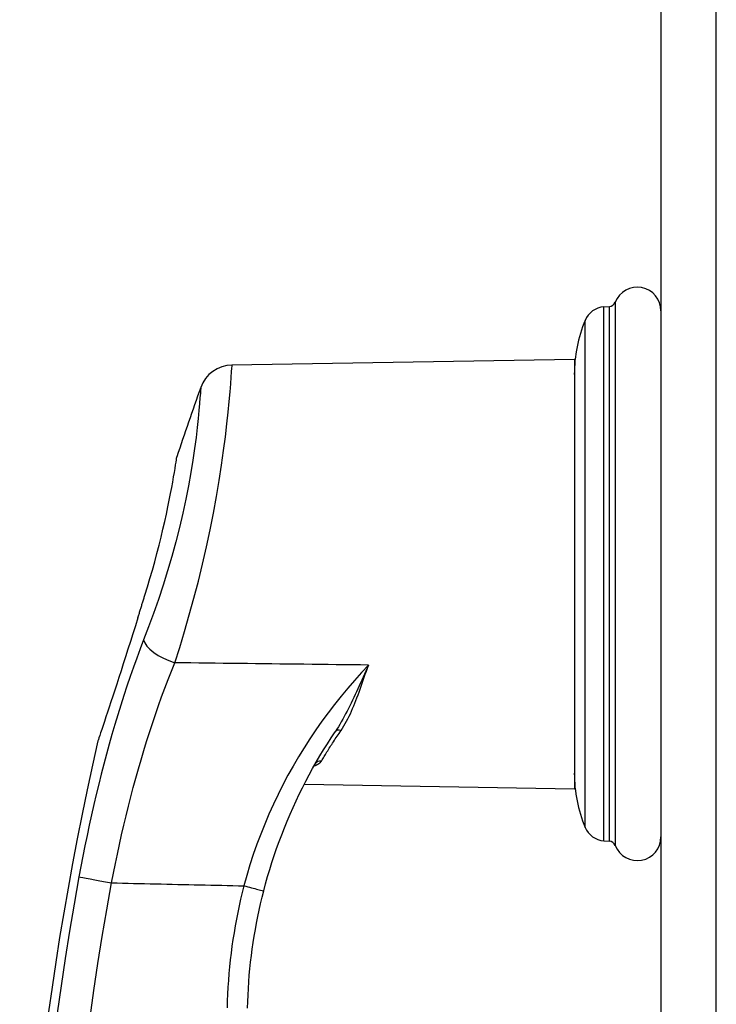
# Model space of a CAD drawing. Header units: inches. Extents: x 7 to 174, y 10 to 93.
# Tile 122 of 132: x 101.94 to 103.97, y 48.63 to 51.49. Entities that reach past the tile are written whole.
import ezdxf

# ---------------------------------------------------------------- set-up
doc = ezdxf.new("R2010")
doc.units = ezdxf.units.IN
doc.header["$MEASUREMENT"] = 0
doc.layers.add('Visible Edges(ANSI)', color=7, linetype='Continuous', lineweight=25)
doc.layers.add('Visible Tangent Edges(ANSI)', color=7, linetype='Continuous', lineweight=25)

msp = doc.modelspace()

# ---------------------------------------------------------------- linework, layer by layer
at = {"layer": 'Visible Edges(ANSI)'}
for p, q in [((103.8059, 70.6177), (103.8059, 29.1367)), ((103.64, 50.6543), (103.656, 50.6555)), ((102.5582, 50.4853), (103.554, 50.5027)), ((103.554, 50.5027), (103.554, 49.2527)), ((102.8007, 49.3255), (102.8007, 49.3254)), ((102.7687, 49.2664), (103.554, 49.2527)), ((103.64, 49.1011), (103.656, 49.1))]:
    msp.add_line(p, q, dxfattribs=at)
at = {"layer": 'Visible Edges(ANSI)', "flags": 128}
for points in [[(102.305, 49.8158), (102.3124, 49.8398), (102.3196, 49.864), (102.3266, 49.8883), (102.3334, 49.9127), (102.3399, 49.9369), (102.3461, 49.9609), (102.352, 49.9846), (102.3575, 50.0076), (102.3627, 50.0301), (102.3675, 50.0518), (102.3719, 50.0726), (102.376, 50.0925), (102.3796, 50.1113), (102.383, 50.1288), (102.3859, 50.1449), (102.3885, 50.1597), (102.3908, 50.173), (102.3927, 50.1846), (102.3943, 50.1946), (102.3956, 50.2028), (102.3966, 50.2093), (102.3973, 50.214), (102.3978, 50.2168), (102.3979, 50.2177)], [(102.2845, 49.7499), (102.2853, 49.7526), (102.2862, 49.7554), (102.2871, 49.7581), (102.2879, 49.7609), (102.2888, 49.7636), (102.2896, 49.7664), (102.2905, 49.7691), (102.2913, 49.7719), (102.2922, 49.7746), (102.2931, 49.7774), (102.2939, 49.7802), (102.2948, 49.7829), (102.2956, 49.7857), (102.2965, 49.7884), (102.2974, 49.7912), (102.2982, 49.7939), (102.2991, 49.7967), (102.2999, 49.7994), (102.3008, 49.8022), (102.3016, 49.8049), (102.3025, 49.8076), (102.3033, 49.8104), (102.3042, 49.8131), (102.305, 49.8158)], [(102.2845, 49.7499), (102.2773, 49.7266), (102.27, 49.7036), (102.2629, 49.6808), (102.2558, 49.6585), (102.2488, 49.6368), (102.2421, 49.6158), (102.2355, 49.5954), (102.2292, 49.5758), (102.2231, 49.557), (102.2172, 49.539), (102.2115, 49.5218), (102.2062, 49.5055), (102.2011, 49.4901), (102.1962, 49.4754), (102.1916, 49.4614), (102.1872, 49.4483), (102.1832, 49.4362), (102.1795, 49.4252), (102.1762, 49.4156), (102.1735, 49.4074), (102.1713, 49.4009), (102.1697, 49.3961), (102.1687, 49.3931), (102.1683, 49.3921)], [(102.6506, 48.9554), (102.6561, 48.9762), (102.6619, 48.9969), (102.668, 49.0175), (102.6744, 49.038), (102.6811, 49.0584), (102.6881, 49.0787), (102.6954, 49.0989), (102.7029, 49.119), (102.7107, 49.139), (102.7188, 49.1588), (102.7272, 49.1784), (102.7358, 49.198), (102.7447, 49.2173), (102.7539, 49.2365), (102.7633, 49.2556), (102.7729, 49.2745), (102.7828, 49.2931), (102.7929, 49.3116), (102.8032, 49.3299), (102.8138, 49.348), (102.8247, 49.3659), (102.8357, 49.3836), (102.847, 49.4012), (102.8584, 49.4185)], [(102.6036, 48.6141), (102.6041, 48.6333), (102.6049, 48.6525), (102.6059, 48.6717), (102.6072, 48.6908), (102.6087, 48.7099), (102.6105, 48.729), (102.6125, 48.7481), (102.6147, 48.7672), (102.6172, 48.7862), (102.62, 48.8052), (102.623, 48.8241), (102.6262, 48.843), (102.6296, 48.8619), (102.6333, 48.8807), (102.6373, 48.8995), (102.6415, 48.9182), (102.6459, 48.9368), (102.6506, 48.9554)]]:
    msp.add_lwpolyline(points, dxfattribs=at)
at = {"layer": 'Visible Edges(ANSI)'}
for centre, radius, start, end in [((103.737, 50.6428), 0.0689, 0, 158.6362), ((103.6545, 50.6751), 0.0197, 274.166, 338.6362), ((103.6447, 50.5904), 0.0641, 94.166, 157.294), ((103.9615, 50.4578), 0.4076, 157.294, 180), ((102.5599, 50.3869), 0.0984, 91, 160.4169), ((111.0408, 47.3699), 9.1, 160.41692, 161.76292), ((111.0408, 47.3699), 9.1, 167.16009, 181.83957), ((103.9615, 49.2976), 0.4076, 180, 202.706), ((103.6447, 49.1651), 0.0641, 202.706, 265.834), ((103.6545, 49.0803), 0.0197, 21.3638, 85.834), ((103.737, 49.1126), 0.0689, 201.3638, 0)]:
    msp.add_arc(centre, radius, start, end, dxfattribs=at)
at = {"layer": 'Visible Tangent Edges(ANSI)'}
for p, q in [((103.9669, 29.1367), (103.9669, 70.6177)), ((103.6729, 50.6679), (103.6729, 49.0875)), ((103.64, 49.1011), (103.64, 50.6543)), ((103.656, 49.1), (103.656, 50.6555)), ((103.5855, 49.1403), (103.5855, 50.6151))]:
    msp.add_line(p, q, dxfattribs=at)
at = {"layer": 'Visible Tangent Edges(ANSI)', "flags": 128}
for points in [[(102.3918, 49.619), (102.4061, 49.6639), (102.4203, 49.7105), (102.4342, 49.7583), (102.4476, 49.8071), (102.4604, 49.8564), (102.4726, 49.9062), (102.484, 49.956), (102.4946, 50.0055), (102.5044, 50.0545), (102.5132, 50.1024), (102.5211, 50.149), (102.528, 50.1937), (102.5339, 50.2362), (102.5391, 50.2764), (102.5435, 50.3138), (102.5471, 50.3482), (102.5501, 50.3793), (102.5526, 50.4069), (102.5545, 50.4306), (102.5559, 50.4502), (102.557, 50.4653), (102.5579, 50.476), (102.5584, 50.4822), (102.5587, 50.4841)], [(102.4677, 50.4188), (102.4675, 50.4172), (102.4669, 50.412), (102.4662, 50.4029), (102.4651, 50.39), (102.4639, 50.3734), (102.4621, 50.3532), (102.4599, 50.3298), (102.457, 50.3033), (102.4536, 50.2741), (102.4494, 50.2423), (102.4444, 50.2083), (102.4386, 50.1722), (102.4318, 50.1342), (102.424, 50.0947), (102.4153, 50.0541), (102.4055, 50.0126), (102.3948, 49.9706), (102.3833, 49.9285), (102.3711, 49.8863), (102.358, 49.8446), (102.3444, 49.8033), (102.3302, 49.7629), (102.3158, 49.7235), (102.3012, 49.6856)], [(102.3012, 49.6856), (102.291, 49.6594), (102.2811, 49.6328), (102.2714, 49.606), (102.2618, 49.5788), (102.2525, 49.5514), (102.2434, 49.5237), (102.2345, 49.4958), (102.2258, 49.4677), (102.2173, 49.4393), (102.209, 49.4108), (102.2009, 49.3821), (102.1931, 49.3532), (102.1854, 49.3242), (102.1779, 49.295), (102.1705, 49.2656), (102.1634, 49.2361), (102.1564, 49.2064), (102.1497, 49.1766), (102.1431, 49.1466), (102.1367, 49.1166), (102.1305, 49.0866), (102.1245, 49.0564), (102.1187, 49.0263), (102.1131, 48.9961)], [(102.2079, 48.9788), (102.2134, 49.0068), (102.2191, 49.0348), (102.225, 49.0628), (102.231, 49.0907), (102.2373, 49.1186), (102.2437, 49.1463), (102.2504, 49.174), (102.2572, 49.2016), (102.2642, 49.229), (102.2713, 49.2563), (102.2787, 49.2834), (102.2862, 49.3103), (102.2939, 49.3372), (102.3018, 49.3638), (102.3099, 49.3903), (102.3182, 49.4166), (102.3267, 49.4428), (102.3354, 49.4687), (102.3443, 49.4944), (102.3534, 49.5198), (102.3627, 49.545), (102.3722, 49.57), (102.3819, 49.5946), (102.3918, 49.619)], [(102.9556, 49.6124), (102.9321, 49.6127), (102.9086, 49.6129), (102.8851, 49.6132), (102.8616, 49.6135), (102.8381, 49.6138), (102.8146, 49.614), (102.7911, 49.6143), (102.7676, 49.6146), (102.7442, 49.6149), (102.7207, 49.6152), (102.6972, 49.6154), (102.6737, 49.6157), (102.6502, 49.616), (102.6267, 49.6163), (102.6032, 49.6165), (102.5797, 49.6168), (102.5562, 49.6171), (102.5327, 49.6174), (102.5093, 49.6176), (102.4858, 49.6179), (102.4623, 49.6182), (102.4388, 49.6185), (102.4153, 49.6187), (102.3918, 49.619)], [(102.9556, 49.6124), (102.9349, 49.5904), (102.9147, 49.568), (102.8948, 49.5451), (102.8754, 49.5217), (102.8564, 49.4979), (102.8378, 49.4736), (102.8197, 49.4489), (102.802, 49.4237), (102.7848, 49.3981), (102.7681, 49.3721), (102.7519, 49.3456), (102.7362, 49.3188), (102.721, 49.2917), (102.7064, 49.2641), (102.6924, 49.2361), (102.6789, 49.2078), (102.6659, 49.179), (102.6536, 49.15), (102.6419, 49.1206), (102.6307, 49.091), (102.6203, 49.0611), (102.6105, 49.031), (102.6013, 49.0007), (102.5929, 48.9703)], [(102.9556, 49.6124), (102.9515, 49.6036), (102.9474, 49.5949), (102.9435, 49.5862), (102.9395, 49.5775), (102.9356, 49.5689), (102.9317, 49.5603), (102.9278, 49.5518), (102.9239, 49.5433), (102.9201, 49.5349), (102.9162, 49.5266), (102.9124, 49.5183), (102.9085, 49.5101), (102.9046, 49.5019), (102.9007, 49.4939), (102.8968, 49.4859), (102.8928, 49.478), (102.8888, 49.4702), (102.8847, 49.4625), (102.8805, 49.4549), (102.8763, 49.4473), (102.872, 49.4399), (102.8676, 49.4327), (102.8631, 49.4255), (102.8584, 49.4185)], [(102.8754, 49.4222), (102.8797, 49.4287), (102.8839, 49.4353), (102.8879, 49.442), (102.8917, 49.449), (102.8954, 49.4561), (102.899, 49.4633), (102.9025, 49.4707), (102.9059, 49.4782), (102.9092, 49.4858), (102.9124, 49.4935), (102.9155, 49.5014), (102.9187, 49.5094), (102.9217, 49.5175), (102.9248, 49.5256), (102.9278, 49.5339), (102.9308, 49.5423), (102.9338, 49.5508), (102.9368, 49.5594), (102.9399, 49.5681), (102.9429, 49.5768), (102.946, 49.5856), (102.9492, 49.5945), (102.9523, 49.6034), (102.9556, 49.6124)], [(102.8184, 49.3333), (102.8202, 49.3364), (102.8221, 49.3395), (102.824, 49.3427), (102.826, 49.346), (102.828, 49.3493), (102.8301, 49.3527), (102.8322, 49.3562), (102.8343, 49.3597), (102.8366, 49.3632), (102.8388, 49.3668), (102.8411, 49.3705), (102.8435, 49.3742), (102.8459, 49.378), (102.8483, 49.3818), (102.8508, 49.3856), (102.8534, 49.3895), (102.856, 49.3935), (102.8586, 49.3975), (102.8613, 49.4015), (102.864, 49.4056), (102.8668, 49.4097), (102.8696, 49.4138), (102.8725, 49.418), (102.8754, 49.4222)], [(102.797, 49.319), (102.7983, 49.3194), (102.7995, 49.3199), (102.8007, 49.3204), (102.8019, 49.3209), (102.8031, 49.3214), (102.8042, 49.3219), (102.8053, 49.3224), (102.8063, 49.3229), (102.8074, 49.3235), (102.8084, 49.3241), (102.8093, 49.3246), (102.8102, 49.3252), (102.8111, 49.3258), (102.812, 49.3265), (102.8128, 49.3271), (102.8136, 49.3277), (102.8143, 49.3284), (102.815, 49.3291), (102.8157, 49.3297), (102.8163, 49.3304), (102.8169, 49.3311), (102.8174, 49.3318), (102.8179, 49.3326), (102.8184, 49.3333)], [(102.1131, 48.9961), (102.0991, 48.9172), (102.0858, 48.8381), (102.0732, 48.7588), (102.0612, 48.6794), (102.05, 48.5999)], [(102.1454, 48.5868), (102.1565, 48.6655), (102.1683, 48.7441), (102.1808, 48.8225), (102.194, 48.9007), (102.2079, 48.9788)], [(102.2079, 48.9788), (102.2239, 48.9785), (102.24, 48.9781), (102.256, 48.9777), (102.272, 48.9774), (102.2881, 48.977), (102.3041, 48.9767), (102.3202, 48.9763), (102.3362, 48.976), (102.3522, 48.9756), (102.3683, 48.9752), (102.3843, 48.9749), (102.4004, 48.9745), (102.4164, 48.9742), (102.4324, 48.9738), (102.4485, 48.9735), (102.4645, 48.9731), (102.4806, 48.9727), (102.4966, 48.9724), (102.5127, 48.972), (102.5287, 48.9717), (102.5447, 48.9713), (102.5608, 48.971), (102.5768, 48.9706), (102.5929, 48.9703)], [(102.5929, 48.9703), (102.588, 48.9509), (102.5834, 48.9315), (102.5791, 48.9121), (102.575, 48.8926), (102.5711, 48.873), (102.5675, 48.8534), (102.5642, 48.8337), (102.5611, 48.814), (102.5582, 48.7943), (102.5556, 48.7745), (102.5533, 48.7547), (102.5512, 48.7349), (102.5494, 48.7151), (102.5478, 48.6952), (102.5465, 48.6753), (102.5454, 48.6554), (102.5446, 48.6354), (102.544, 48.6155)]]:
    msp.add_lwpolyline(points, dxfattribs=at)
at = {"layer": 'Visible Tangent Edges(ANSI)'}
for centre, major_axis, ratio, start_param, end_param in [((102.3935, 49.6611), (-0.0918, 0.0356), 0.409021, 0.266884, 1.709814), ((102.875, 49.4073), (-0.0166, 0.0112), 0.683188, 5.12391, 6.283185), ((102.818, 49.3155), (-0.0174, 0.0099), 0.863009, 5.1523, 6.283185), ((102.2087, 48.9787), (-0.0968, 0.0176), 0.000015, 0.159651, 1.561929), ((102.5934, 48.9702), (0.0572, -0.0147), 0.000659, 4.703547, 6.283184)]:
    msp.add_ellipse(centre, major_axis=major_axis, ratio=ratio, start_param=start_param, end_param=end_param, dxfattribs=at)

doc.saveas('drawing.dxf')
